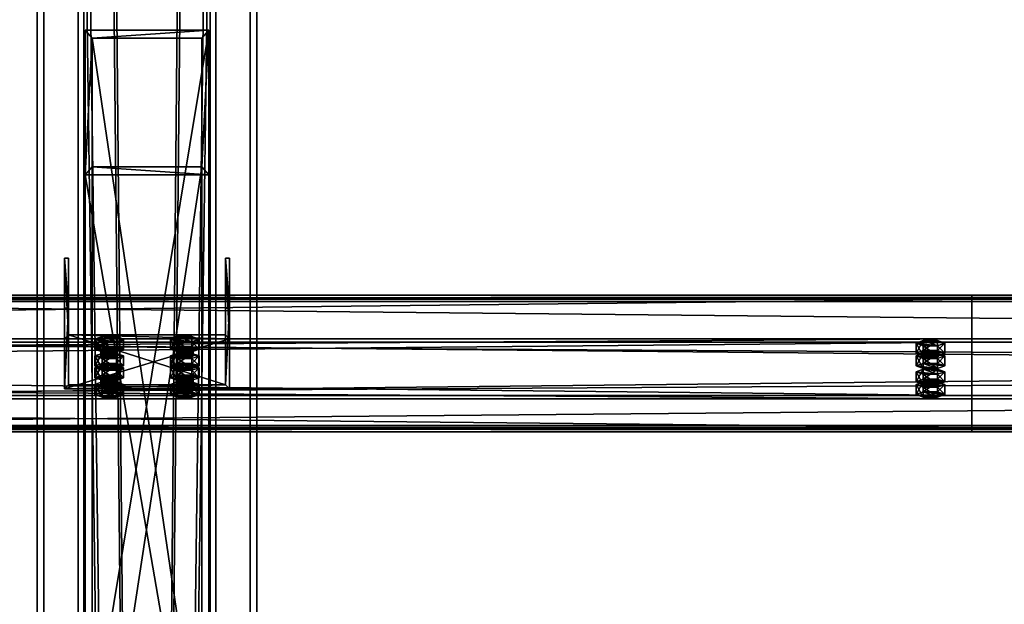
# Model space of a CAD drawing. Header units: millimetres. Extents: x -333 to 67333, y -930 to 39730.
# Tile 233 of 256: x 5407 to 6124, y 16351 to 16776. Entities that reach past the tile are written whole.
import ezdxf

# ---------------------------------------------------------------- set-up
doc = ezdxf.new("R2010")
doc.units = ezdxf.units.MM
for name, color, linetype in [('13', 7, 'Continuous'), ('4', 7, 'Continuous'), ('5', 7, 'Continuous'), ('6', 7, 'Continuous'), ('7', 7, 'Continuous'), ('95', 7, 'Continuous')]:
    doc.layers.add(name, color=color, linetype=linetype)

msp = doc.modelspace()

# ---------------------------------------------------------------- meshes
at = {"layer": '13', "color": 30}
mesh = msp.add_polyface(dxfattribs=at)
corners = [(6100.01, 16573.01, 6954.91), (6100.01, 16500.62, 6939.52), (-329.99, 16500.62, 6939.52), (-329.99, 16573.01, 6954.91), (6100.01, 16541.79, 6745.85), (-329.99, 16541.79, 6745.85), (6100.01, 16481.14, 6732.96), (-329.99, 16481.14, 6732.96), (6100.01, 16478.44, 6745.68), (-329.99, 16478.44, 6745.68), (6100.01, 16476.49, 6745.26), (-329.99, 16476.49, 6745.26), (6100.01, 16479.6, 6730.59), (-329.99, 16479.6, 6730.59), (6100.01, 16544.16, 6744.31), (-329.99, 16544.16, 6744.31), (6100.01, 16503, 6937.98), (-329.99, 16503, 6937.98), (6100.01, 16571.47, 6952.54), (-329.99, 16571.47, 6952.54), (6100.01, 16574.17, 6939.82), (-329.99, 16574.17, 6939.82), (6100.01, 16576.13, 6940.24), (-329.99, 16576.13, 6940.24)]
mesh.append_faces([[corners[k] for k in face] for face in [(0, 2, 3, 3), (1, 5, 2, 2), (4, 7, 5, 5), (6, 9, 7, 7), (8, 11, 9, 9), (10, 13, 11, 11), (12, 15, 13, 13), (14, 17, 15, 15), (16, 19, 17, 17), (18, 21, 19, 19), (20, 23, 21, 21), (22, 3, 23, 23), (8, 12, 10, 10), (20, 0, 22, 22), (11, 7, 9, 9)]], dxfattribs={"vtx0": -1, "color": 30})
mesh.append_faces([[corners[k] for k in face] for face in [(1, 16, 4, 4), (16, 0, 18, 18), (18, 0, 20, 20), (14, 4, 16, 16), (3, 19, 23, 23), (19, 2, 17, 17), (17, 2, 15, 15), (13, 7, 11, 11)]], dxfattribs={"vtx0": -1, "vtx1": -1, "color": 30})
mesh.append_faces([[corners[k] for k in face] for face in [(12, 8, 6, 6), (16, 1, 0, 0), (6, 14, 12, 12), (14, 6, 4, 4), (19, 3, 2, 2), (15, 2, 5, 5), (5, 13, 15, 15), (13, 5, 7, 7)]], dxfattribs={"vtx0": -1, "vtx2": -1, "vtx3": -1, "color": 30})
mesh.append_faces([[corners[k] for k in face] for face in [(21, 23, 19, 19)]], dxfattribs={"vtx1": -1, "color": 30})
mesh.append_faces([[corners[k] for k in face] for face in [(0, 1, 2, 2), (1, 4, 5, 5), (4, 6, 7, 7), (6, 8, 9, 9), (8, 10, 11, 11), (10, 12, 13, 13), (12, 14, 15, 15), (14, 16, 17, 17), (16, 18, 19, 19), (18, 20, 21, 21), (20, 22, 23, 23), (22, 0, 3, 3)]], dxfattribs={"vtx2": -1, "vtx3": -1, "color": 30})
mesh = msp.add_polyface(dxfattribs=at)
corners = [(11700.01, 16573.01, 6954.91), (11700.01, 16500.62, 6939.52), (4900.01, 16500.62, 6939.52), (4900.01, 16573.01, 6954.91), (11700.01, 16541.79, 6745.85), (4900.01, 16541.79, 6745.85), (11700.01, 16481.14, 6732.96), (4900.01, 16481.14, 6732.96), (11700.01, 16478.44, 6745.68), (4900.01, 16478.44, 6745.68), (11700.01, 16476.49, 6745.26), (4900.01, 16476.49, 6745.26), (11700.01, 16479.6, 6730.59), (4900.01, 16479.6, 6730.59), (11700.01, 16544.16, 6744.31), (4900.01, 16544.16, 6744.31), (11700.01, 16503, 6937.98), (4900.01, 16503, 6937.98), (11700.01, 16571.47, 6952.54), (4900.01, 16571.47, 6952.54), (11700.01, 16574.17, 6939.82), (4900.01, 16574.17, 6939.82), (11700.01, 16576.13, 6940.24), (4900.01, 16576.13, 6940.24)]
mesh.append_faces([[corners[k] for k in face] for face in [(0, 2, 3, 3), (1, 5, 2, 2), (4, 7, 5, 5), (6, 9, 7, 7), (8, 11, 9, 9), (10, 13, 11, 11), (12, 15, 13, 13), (14, 17, 15, 15), (16, 19, 17, 17), (18, 21, 19, 19), (20, 23, 21, 21), (22, 3, 23, 23), (8, 12, 10, 10), (20, 0, 22, 22), (3, 21, 23, 23), (11, 7, 9, 9)]], dxfattribs={"vtx0": -1, "color": 30})
mesh.append_faces([[corners[k] for k in face] for face in [(1, 16, 4, 4), (16, 0, 18, 18), (18, 0, 20, 20), (14, 4, 16, 16), (21, 3, 19, 19), (2, 19, 3, 3), (19, 2, 17, 17), (17, 2, 15, 15), (13, 7, 11, 11)]], dxfattribs={"vtx0": -1, "vtx1": -1, "color": 30})
mesh.append_faces([[corners[k] for k in face] for face in [(12, 8, 6, 6), (16, 1, 0, 0), (6, 14, 12, 12), (14, 6, 4, 4), (15, 2, 5, 5), (5, 13, 15, 15), (13, 5, 7, 7)]], dxfattribs={"vtx0": -1, "vtx2": -1, "vtx3": -1, "color": 30})
mesh.append_faces([[corners[k] for k in face] for face in [(0, 1, 2, 2), (1, 4, 5, 5), (4, 6, 7, 7), (6, 8, 9, 9), (8, 10, 11, 11), (10, 12, 13, 13), (12, 14, 15, 15), (14, 16, 17, 17), (16, 18, 19, 19), (18, 20, 21, 21), (20, 22, 23, 23), (22, 0, 3, 3)]], dxfattribs={"vtx2": -1, "vtx3": -1, "color": 30})
at = {"layer": '4', "color": 171}
mesh = msp.add_polyface(dxfattribs=at)
corners = [(5545, 16768.89, 6628.51), (5455, 16768.89, 6628.51), (5455, 16225.73, 5227.71), (5545, 16225.73, 5227.71), (5545, 16663.69, 6606.15), (5545, 16141.82, 5260.25), (5455, 16663.69, 6606.15), (5455, 16141.82, 5260.25), (5460, 16221.07, 5229.52), (5540, 16221.07, 5229.52), (5540, 16146.48, 5258.44), (5460, 16146.48, 5258.44), (5460, 16763.04, 6627.26), (5540, 16763.04, 6627.26), (5460, 16669.53, 6607.39), (5540, 16669.53, 6607.39)]
mesh.append_faces([[corners[k] for k in face] for face in [(0, 2, 3, 3), (4, 3, 5, 5), (6, 5, 7, 7), (1, 7, 2, 2), (12, 9, 8, 8), (14, 8, 11, 11), (15, 11, 10, 10), (13, 10, 9, 9)]], dxfattribs={"vtx0": -1, "color": 171})
mesh.append_faces([[corners[k] for k in face] for face in [(2, 8, 3, 3), (8, 7, 11, 11), (11, 7, 10, 10), (3, 9, 5, 5), (9, 3, 8, 8), (5, 10, 7, 7), (1, 12, 6, 6), (12, 0, 13, 13), (13, 0, 15, 15), (6, 14, 4, 4), (14, 6, 12, 12), (4, 15, 0, 0)]], dxfattribs={"vtx0": -1, "vtx1": -1, "color": 171})
mesh.append_faces([[corners[k] for k in face] for face in [(8, 2, 7, 7), (5, 9, 10, 10), (12, 1, 0, 0), (4, 14, 15, 15)]], dxfattribs={"vtx0": -1, "vtx2": -1, "vtx3": -1, "color": 171})
mesh.append_faces([[corners[k] for k in face] for face in [(0, 1, 2, 2), (4, 0, 3, 3), (6, 4, 5, 5), (1, 6, 7, 7), (12, 13, 9, 9), (14, 12, 8, 8), (15, 14, 11, 11), (13, 15, 10, 10)]], dxfattribs={"vtx2": -1, "vtx3": -1, "color": 171})
at = {"layer": '5', "color": 131}
mesh = msp.add_polyface(dxfattribs=at)
corners = [(5546, 9415, 2984), (5454, 9415, 2984), (5454, 19384.97, 2984), (5546, 19384.97, 2984), (5454, 9415, 3076), (5454, 19384.97, 3076), (5546, 9415, 3076), (5546, 19384.97, 3076), (5550, 9415, 2980), (5550, 9415, 3080), (5550, 19384.97, 3080), (5550, 19384.97, 2980), (5450, 9415, 3080), (5450, 19384.97, 3080), (5450, 9415, 2980), (5450, 19384.97, 2980)]
mesh.append_faces([[corners[k] for k in face] for face in [(0, 2, 3, 3), (1, 5, 2, 2), (4, 7, 5, 5), (6, 3, 7, 7), (8, 10, 11, 11), (9, 13, 10, 10), (12, 15, 13, 13), (14, 11, 15, 15)]], dxfattribs={"vtx0": -1, "color": 131})
mesh.append_faces([[corners[k] for k in face] for face in [(9, 6, 12, 12), (6, 8, 0, 0), (0, 8, 1, 1), (12, 4, 14, 14), (4, 12, 6, 6), (14, 1, 8, 8), (11, 3, 15, 15), (3, 10, 7, 7), (7, 10, 5, 5), (15, 2, 13, 13), (2, 15, 3, 3), (13, 5, 10, 10)]], dxfattribs={"vtx0": -1, "vtx1": -1, "color": 131})
mesh.append_faces([[corners[k] for k in face] for face in [(6, 9, 8, 8), (14, 4, 1, 1), (3, 11, 10, 10), (13, 2, 5, 5)]], dxfattribs={"vtx0": -1, "vtx2": -1, "vtx3": -1, "color": 131})
mesh.append_faces([[corners[k] for k in face] for face in [(0, 1, 2, 2), (1, 4, 5, 5), (4, 6, 7, 7), (6, 0, 3, 3), (8, 9, 10, 10), (9, 12, 13, 13), (12, 14, 15, 15), (14, 8, 11, 11)]], dxfattribs={"vtx2": -1, "vtx3": -1, "color": 131})
at = {"layer": '6', "color": 2}
mesh = msp.add_polyface(dxfattribs=at)
corners = [(5580, 19380.14, 7183.53), (5420, 19380.14, 7183.53), (5420, 7954.94, 4755.1), (5580, 7954.94, 4755.1), (5580, 19380.14, 7347.1), (5580, 7921.68, 4911.61), (5420, 19380.14, 7347.1), (5420, 7921.68, 4911.61), (5425, 7953.9, 4759.99), (5575, 7953.9, 4759.99), (5575, 7922.72, 4906.72), (5425, 7922.72, 4906.72), (5575, 19380.14, 7188.64), (5575, 19380.14, 7341.99), (5425, 19380.14, 7188.64), (5425, 19380.14, 7341.99)]
mesh.append_faces([[corners[k] for k in face] for face in [(0, 2, 3, 3), (4, 3, 5, 5), (6, 5, 7, 7), (1, 7, 2, 2), (12, 10, 9, 9), (14, 9, 8, 8), (15, 8, 11, 11), (13, 11, 10, 10)]], dxfattribs={"vtx0": -1, "color": 2})
mesh.append_faces([[corners[k] for k in face] for face in [(2, 8, 3, 3), (8, 7, 11, 11), (11, 7, 10, 10), (3, 9, 5, 5), (9, 3, 8, 8), (5, 10, 7, 7), (0, 12, 1, 1), (12, 4, 13, 13), (13, 4, 15, 15), (1, 14, 6, 6), (14, 1, 12, 12), (6, 15, 4, 4)]], dxfattribs={"vtx0": -1, "vtx1": -1, "color": 2})
mesh.append_faces([[corners[k] for k in face] for face in [(8, 2, 7, 7), (5, 9, 10, 10), (12, 0, 4, 4), (6, 14, 15, 15)]], dxfattribs={"vtx0": -1, "vtx2": -1, "vtx3": -1, "color": 2})
mesh.append_faces([[corners[k] for k in face] for face in [(0, 1, 2, 2), (4, 0, 3, 3), (6, 4, 5, 5), (1, 6, 7, 7), (12, 13, 10, 10), (14, 12, 9, 9), (15, 14, 8, 8), (13, 15, 11, 11)]], dxfattribs={"vtx2": -1, "vtx3": -1, "color": 2})
at = {"layer": '7', "color": 6}
mesh = msp.add_polyface(dxfattribs=at)
corners = [(5440.01, 16507.78, 6915.49), (5560.01, 16507.78, 6915.49), (5560.01, 16544.16, 6744.31), (5440.01, 16544.16, 6744.31), (5560.01, 16566.47, 6927.96), (5560.01, 16602.85, 6756.78), (5557.01, 16566.47, 6927.96), (5557.01, 16602.85, 6756.78), (5557.01, 16510.71, 6916.11), (5557.01, 16547.1, 6744.93), (5443.01, 16510.71, 6916.11), (5443.01, 16547.1, 6744.93), (5443.01, 16566.47, 6927.96), (5443.01, 16602.85, 6756.78), (5440.01, 16566.47, 6927.96), (5440.01, 16602.85, 6756.78)]
mesh.append_faces([[corners[k] for k in face] for face in [(0, 2, 3, 3), (1, 5, 2, 2), (4, 7, 5, 5), (6, 9, 7, 7), (8, 11, 9, 9), (10, 13, 11, 11), (12, 15, 13, 13), (14, 3, 15, 15), (12, 0, 14, 14), (7, 2, 5, 5)]], dxfattribs={"vtx0": -1, "color": 6})
mesh.append_faces([[corners[k] for k in face] for face in [(1, 8, 4, 4), (8, 0, 10, 10), (10, 0, 12, 12), (3, 11, 15, 15), (11, 2, 9, 9), (9, 2, 7, 7)]], dxfattribs={"vtx0": -1, "vtx1": -1, "color": 6})
mesh.append_faces([[corners[k] for k in face] for face in [(8, 1, 0, 0), (11, 3, 2, 2)]], dxfattribs={"vtx0": -1, "vtx2": -1, "vtx3": -1, "color": 6})
mesh.append_faces([[corners[k] for k in face] for face in [(6, 4, 8, 8), (13, 15, 11, 11)]], dxfattribs={"vtx1": -1, "color": 6})
mesh.append_faces([[corners[k] for k in face] for face in [(0, 1, 2, 2), (1, 4, 5, 5), (4, 6, 7, 7), (6, 8, 9, 9), (8, 10, 11, 11), (10, 12, 13, 13), (12, 14, 15, 15), (14, 0, 3, 3)]], dxfattribs={"vtx2": -1, "vtx3": -1, "color": 6})
at = {"layer": '95', "color": 20}
mesh = msp.add_polyface(dxfattribs=at)
corners = [(5466.51, 16531.81, 6792.8), (5467.31, 16537.32, 6790.91), (5466.51, 16536.7, 6793.84), (5467.31, 16532.43, 6789.87), (5469.51, 16532.89, 6787.72), (5469.51, 16537.78, 6788.76), (5472.51, 16533.06, 6786.93), (5472.51, 16537.95, 6787.97), (5475.51, 16532.89, 6787.72), (5475.51, 16537.78, 6788.76), (5477.71, 16532.43, 6789.87), (5477.71, 16537.32, 6790.91), (5478.51, 16536.7, 6793.84), (5478.51, 16531.81, 6792.8), (5477.71, 16536.08, 6796.78), (5467.31, 16531.19, 6795.74), (5467.31, 16536.08, 6796.78), (5472.51, 16535.45, 6799.71), (5469.51, 16535.62, 6798.92), (5475.51, 16535.62, 6798.92), (5462.12, 16536.7, 6793.84), (5467.31, 16538.57, 6785.04), (5467.31, 16545.91, 6786.6), (5462.12, 16544.04, 6795.4), (5477.71, 16538.57, 6785.04), (5477.71, 16545.91, 6786.6), (5482.9, 16536.7, 6793.84), (5482.9, 16544.04, 6795.4), (5477.71, 16534.83, 6802.65), (5477.71, 16542.17, 6804.2), (5467.31, 16534.83, 6802.65), (5467.31, 16542.17, 6804.2)]
mesh.append_faces([[corners[k] for k in face] for face in [(0, 1, 2, 2), (3, 5, 1, 1), (4, 7, 5, 5), (6, 9, 7, 7), (8, 11, 9, 9), (10, 12, 11, 11), (13, 14, 12, 12), (15, 2, 16, 16), (16, 17, 18, 18), (11, 7, 9, 9), (20, 22, 23, 23), (21, 25, 22, 22), (24, 27, 25, 25), (26, 29, 27, 27), (28, 31, 29, 29), (30, 23, 31, 31), (21, 26, 24, 24), (28, 20, 30, 30), (23, 29, 31, 31), (27, 22, 25, 25)]], dxfattribs={"vtx0": -1, "color": 20})
mesh.append_faces([[corners[k] for k in face] for face in [(17, 16, 19, 19), (19, 2, 14, 14), (14, 1, 12, 12), (12, 5, 11, 11), (26, 20, 28, 28), (29, 22, 27, 27)]], dxfattribs={"vtx0": -1, "vtx1": -1, "color": 20})
mesh.append_faces([[corners[k] for k in face] for face in [(19, 16, 2, 2), (14, 2, 1, 1), (12, 1, 5, 5), (11, 5, 7, 7), (26, 21, 20, 20), (29, 23, 22, 22)]], dxfattribs={"vtx0": -1, "vtx2": -1, "vtx3": -1, "color": 20})
mesh.append_faces([[corners[k] for k in face] for face in [(3, 4, 5, 5), (4, 6, 7, 7), (6, 8, 9, 9), (8, 10, 11, 11), (20, 21, 22, 22), (21, 24, 25, 25), (24, 26, 27, 27), (26, 28, 29, 29), (28, 30, 31, 31), (30, 20, 23, 23)]], dxfattribs={"vtx2": -1, "vtx3": -1, "color": 20})
mesh = msp.add_polyface(dxfattribs=at)
corners = [(5521.51, 16531.81, 6792.8), (5522.31, 16537.32, 6790.91), (5521.51, 16536.7, 6793.84), (5522.31, 16532.43, 6789.87), (5524.51, 16532.89, 6787.72), (5524.51, 16537.78, 6788.76), (5527.51, 16533.06, 6786.93), (5527.51, 16537.95, 6787.97), (5530.51, 16532.89, 6787.72), (5530.51, 16537.78, 6788.76), (5532.71, 16532.43, 6789.87), (5532.71, 16537.32, 6790.91), (5533.51, 16536.7, 6793.84), (5533.51, 16531.81, 6792.8), (5532.71, 16536.08, 6796.78), (5522.31, 16531.19, 6795.74), (5522.31, 16536.08, 6796.78), (5527.51, 16535.45, 6799.71), (5524.51, 16535.62, 6798.92), (5530.51, 16535.62, 6798.92), (5517.12, 16536.7, 6793.84), (5522.31, 16538.57, 6785.04), (5522.31, 16545.91, 6786.6), (5517.12, 16544.04, 6795.4), (5532.71, 16538.57, 6785.04), (5532.71, 16545.91, 6786.6), (5537.9, 16536.7, 6793.84), (5537.9, 16544.04, 6795.4), (5532.71, 16534.83, 6802.65), (5532.71, 16542.17, 6804.2), (5522.31, 16534.83, 6802.65), (5522.31, 16542.17, 6804.2)]
mesh.append_faces([[corners[k] for k in face] for face in [(0, 1, 2, 2), (3, 5, 1, 1), (4, 7, 5, 5), (6, 9, 7, 7), (8, 11, 9, 9), (10, 12, 11, 11), (13, 14, 12, 12), (15, 2, 16, 16), (16, 17, 18, 18), (11, 7, 9, 9), (20, 22, 23, 23), (21, 25, 22, 22), (24, 27, 25, 25), (26, 29, 27, 27), (28, 31, 29, 29), (30, 23, 31, 31), (21, 26, 24, 24), (28, 20, 30, 30), (23, 29, 31, 31), (27, 22, 25, 25)]], dxfattribs={"vtx0": -1, "color": 20})
mesh.append_faces([[corners[k] for k in face] for face in [(17, 16, 19, 19), (19, 2, 14, 14), (14, 1, 12, 12), (12, 5, 11, 11), (26, 20, 28, 28), (29, 22, 27, 27)]], dxfattribs={"vtx0": -1, "vtx1": -1, "color": 20})
mesh.append_faces([[corners[k] for k in face] for face in [(19, 16, 2, 2), (14, 2, 1, 1), (12, 1, 5, 5), (11, 5, 7, 7), (26, 21, 20, 20), (29, 23, 22, 22)]], dxfattribs={"vtx0": -1, "vtx2": -1, "vtx3": -1, "color": 20})
mesh.append_faces([[corners[k] for k in face] for face in [(3, 4, 5, 5), (4, 6, 7, 7), (6, 8, 9, 9), (8, 10, 11, 11), (20, 21, 22, 22), (21, 24, 25, 25), (24, 26, 27, 27), (26, 28, 29, 29), (28, 30, 31, 31), (30, 20, 23, 23)]], dxfattribs={"vtx2": -1, "vtx3": -1, "color": 20})
mesh = msp.add_polyface(dxfattribs=at)
corners = [(6064.01, 16511.02, 6890.62), (6064.81, 16511.64, 6887.68), (6064.81, 16513.6, 6888.1), (6064.01, 16512.98, 6891.03), (6067.01, 16512.1, 6885.53), (6067.01, 16514.06, 6885.95), (6070.01, 16512.27, 6884.75), (6070.01, 16514.22, 6885.16), (6073.01, 16512.1, 6885.53), (6073.01, 16514.06, 6885.95), (6075.21, 16511.64, 6887.68), (6075.21, 16513.6, 6888.1), (6076.01, 16511.02, 6890.62), (6076.01, 16512.98, 6891.03), (6075.21, 16510.4, 6893.55), (6075.21, 16512.35, 6893.97), (6073.01, 16509.94, 6895.7), (6073.01, 16511.9, 6896.12), (6070.01, 16509.77, 6896.49), (6070.01, 16511.73, 6896.9), (6067.01, 16509.94, 6895.7), (6067.01, 16511.9, 6896.12), (6064.81, 16510.4, 6893.55), (6064.81, 16512.35, 6893.97), (6059.62, 16512.98, 6891.03), (6064.81, 16514.85, 6882.23), (6064.81, 16522.18, 6883.79), (6059.62, 16520.31, 6892.59), (6075.21, 16514.85, 6882.23), (6075.21, 16522.18, 6883.79), (6080.4, 16512.98, 6891.03), (6080.4, 16520.31, 6892.59), (6075.21, 16511.1, 6899.84), (6075.21, 16518.44, 6901.4), (6064.81, 16511.1, 6899.84), (6064.81, 16518.44, 6901.4), (6059.62, 16503.68, 6889.06), (6064.81, 16505.55, 6880.25), (6064.81, 16512.89, 6881.81), (6059.62, 16511.02, 6890.62), (6075.21, 16505.55, 6880.25), (6075.21, 16512.89, 6881.81), (6080.4, 16503.68, 6889.06), (6080.4, 16511.02, 6890.62), (6075.21, 16501.81, 6897.86), (6075.21, 16509.15, 6899.42), (6064.81, 16501.81, 6897.86), (6064.81, 16509.15, 6899.42), (6064.01, 16531.81, 6792.8), (6064.81, 16532.43, 6789.87), (6064.81, 16534.39, 6790.28), (6064.01, 16533.77, 6793.22), (6067.01, 16532.89, 6787.72), (6067.01, 16534.85, 6788.14), (6070.01, 16533.06, 6786.93), (6070.01, 16535.01, 6787.35), (6073.01, 16532.89, 6787.72), (6073.01, 16534.85, 6788.14), (6075.21, 16532.43, 6789.87), (6075.21, 16534.39, 6790.28), (6076.01, 16531.81, 6792.8), (6076.01, 16533.77, 6793.22), (6075.21, 16531.19, 6795.74), (6075.21, 16533.14, 6796.15), (6073.01, 16530.73, 6797.89), (6073.01, 16532.69, 6798.3), (6070.01, 16530.56, 6798.67), (6070.01, 16532.52, 6799.09), (6067.01, 16530.73, 6797.89), (6067.01, 16532.69, 6798.3), (6064.81, 16531.19, 6795.74), (6064.81, 16533.14, 6796.15), (6059.62, 16533.77, 6793.22), (6064.81, 16535.64, 6784.41), (6064.81, 16542.97, 6785.97), (6059.62, 16541.1, 6794.78), (6075.21, 16535.64, 6784.41), (6075.21, 16542.97, 6785.97), (6080.4, 16533.77, 6793.22), (6080.4, 16541.1, 6794.78), (6075.21, 16531.9, 6802.02), (6075.21, 16539.23, 6803.58), (6064.81, 16531.9, 6802.02), (6064.81, 16539.23, 6803.58), (6059.62, 16524.47, 6791.24), (6064.81, 16526.35, 6782.44), (6064.81, 16533.68, 6784), (6059.62, 16531.81, 6792.8), (6075.21, 16526.35, 6782.44), (6075.21, 16533.68, 6784), (6080.4, 16524.47, 6791.24), (6080.4, 16531.81, 6792.8), (6075.21, 16522.6, 6800.05), (6075.21, 16529.94, 6801.61), (6064.81, 16522.6, 6800.05), (6064.81, 16529.94, 6801.61)]
mesh.append_faces([[corners[k] for k in face] for face in [(0, 2, 3, 3), (1, 5, 2, 2), (4, 7, 5, 5), (6, 9, 7, 7), (8, 11, 9, 9), (10, 13, 11, 11), (12, 15, 13, 13), (14, 17, 15, 15), (16, 19, 17, 17), (18, 21, 19, 19), (20, 23, 21, 21), (22, 3, 23, 23), (6, 10, 8, 8), (18, 22, 20, 20), (21, 17, 19, 19), (11, 7, 9, 9), (24, 26, 27, 27), (25, 29, 26, 26), (28, 31, 29, 29), (30, 33, 31, 31), (32, 35, 33, 33), (34, 27, 35, 35), (25, 30, 28, 28), (32, 24, 34, 34), (27, 33, 35, 35), (31, 26, 29, 29), (36, 38, 39, 39), (37, 41, 38, 38), (40, 43, 41, 41), (42, 45, 43, 43), (44, 47, 45, 45), (46, 39, 47, 47), (37, 42, 40, 40), (44, 36, 46, 46), (39, 45, 47, 47), (43, 38, 41, 41), (48, 50, 51, 51), (49, 53, 50, 50), (52, 55, 53, 53), (54, 57, 55, 55), (56, 59, 57, 57), (58, 61, 59, 59), (60, 63, 61, 61), (62, 65, 63, 63), (64, 67, 65, 65), (66, 69, 67, 67), (68, 71, 69, 69), (70, 51, 71, 71), (52, 56, 54, 54), (66, 70, 68, 68), (71, 67, 69, 69), (59, 55, 57, 57), (72, 74, 75, 75), (73, 77, 74, 74), (76, 79, 77, 77), (78, 81, 79, 79), (80, 83, 81, 81), (82, 75, 83, 83), (73, 78, 76, 76), (80, 72, 82, 82), (75, 81, 83, 83), (79, 74, 77, 77), (84, 86, 87, 87), (85, 89, 86, 86), (88, 91, 89, 89), (90, 93, 91, 91), (92, 95, 93, 93), (94, 87, 95, 95), (85, 90, 88, 88), (92, 84, 94, 94), (87, 93, 95, 95), (91, 86, 89, 89)]], dxfattribs={"vtx0": -1, "color": 20})
mesh.append_faces([[corners[k] for k in face] for face in [(10, 4, 12, 12), (12, 1, 14, 14), (14, 0, 16, 16), (16, 22, 18, 18), (17, 3, 15, 15), (15, 2, 13, 13), (13, 5, 11, 11), (30, 25, 32, 32), (33, 26, 31, 31), (42, 37, 44, 44), (45, 38, 43, 43), (56, 52, 58, 58), (58, 52, 60, 60), (60, 49, 62, 62), (62, 48, 64, 64), (64, 70, 66, 66), (67, 71, 65, 65), (65, 51, 63, 63), (63, 50, 61, 61), (61, 53, 59, 59), (78, 73, 80, 80), (81, 74, 79, 79), (90, 85, 92, 92), (93, 86, 91, 91)]], dxfattribs={"vtx0": -1, "vtx1": -1, "color": 20})
mesh.append_faces([[corners[k] for k in face] for face in [(10, 6, 4, 4), (12, 4, 1, 1), (14, 1, 0, 0), (16, 0, 22, 22), (17, 21, 23, 23), (17, 23, 3, 3), (15, 3, 2, 2), (13, 2, 5, 5), (11, 5, 7, 7), (32, 25, 24, 24), (33, 27, 26, 26), (44, 37, 36, 36), (45, 39, 38, 38), (60, 52, 49, 49), (62, 49, 48, 48), (64, 48, 70, 70), (65, 71, 51, 51), (63, 51, 50, 50), (61, 50, 53, 53), (59, 53, 55, 55), (80, 73, 72, 72), (81, 75, 74, 74), (92, 85, 84, 84), (93, 87, 86, 86)]], dxfattribs={"vtx0": -1, "vtx2": -1, "vtx3": -1, "color": 20})
mesh.append_faces([[corners[k] for k in face] for face in [(0, 1, 2, 2), (1, 4, 5, 5), (4, 6, 7, 7), (6, 8, 9, 9), (8, 10, 11, 11), (10, 12, 13, 13), (12, 14, 15, 15), (14, 16, 17, 17), (16, 18, 19, 19), (18, 20, 21, 21), (20, 22, 23, 23), (22, 0, 3, 3), (24, 25, 26, 26), (25, 28, 29, 29), (28, 30, 31, 31), (30, 32, 33, 33), (32, 34, 35, 35), (34, 24, 27, 27), (36, 37, 38, 38), (37, 40, 41, 41), (40, 42, 43, 43), (42, 44, 45, 45), (44, 46, 47, 47), (46, 36, 39, 39), (48, 49, 50, 50), (49, 52, 53, 53), (52, 54, 55, 55), (54, 56, 57, 57), (56, 58, 59, 59), (58, 60, 61, 61), (60, 62, 63, 63), (62, 64, 65, 65), (64, 66, 67, 67), (66, 68, 69, 69), (68, 70, 71, 71), (70, 48, 51, 51), (72, 73, 74, 74), (73, 76, 77, 77), (76, 78, 79, 79), (78, 80, 81, 81), (80, 82, 83, 83), (82, 72, 75, 75), (84, 85, 86, 86), (85, 88, 89, 89), (88, 90, 91, 91), (90, 92, 93, 93), (92, 94, 95, 95), (94, 84, 87, 87)]], dxfattribs={"vtx2": -1, "vtx3": -1, "color": 20})
mesh = msp.add_polyface(dxfattribs=at)
corners = [(5482.9, 16523.25, 6893.22), (5467.31, 16525.12, 6884.41), (5477.71, 16525.12, 6884.41), (5466.51, 16531.81, 6792.8), (5467.31, 16532.43, 6789.87), (5467.31, 16537.32, 6790.91), (5477.71, 16532.43, 6789.87), (5478.51, 16531.81, 6792.8), (5478.51, 16536.7, 6793.84), (5477.71, 16531.19, 6795.74), (5477.71, 16536.08, 6796.78), (5475.51, 16530.73, 6797.89), (5475.51, 16535.62, 6798.92), (5472.51, 16530.56, 6798.67), (5472.51, 16535.45, 6799.71), (5469.51, 16530.73, 6797.89), (5469.51, 16535.62, 6798.92), (5467.31, 16531.19, 6795.74), (5467.31, 16536.08, 6796.78), (5466.51, 16536.7, 6793.84), (5472.51, 16533.06, 6786.93), (5475.51, 16532.89, 6787.72), (5469.51, 16532.89, 6787.72), (5462.12, 16524.47, 6791.24), (5467.31, 16526.35, 6782.44), (5467.31, 16533.68, 6784), (5462.12, 16531.81, 6792.8), (5477.71, 16526.35, 6782.44), (5477.71, 16533.68, 6784), (5482.9, 16524.47, 6791.24), (5482.9, 16531.81, 6792.8), (5477.71, 16522.6, 6800.05), (5477.71, 16529.94, 6801.61), (5467.31, 16522.6, 6800.05), (5467.31, 16529.94, 6801.61)]
mesh.append_faces([[corners[k] for k in face] for face in [(0, 1, 2, 2), (9, 12, 10, 10), (11, 14, 12, 12), (13, 16, 14, 14), (15, 18, 16, 16), (20, 6, 21, 21), (11, 15, 13, 13), (23, 25, 26, 26), (24, 28, 25, 25), (27, 30, 28, 28), (29, 32, 30, 30), (31, 34, 32, 32), (33, 26, 34, 34), (24, 29, 27, 27), (26, 32, 34, 34), (30, 25, 28, 28)]], dxfattribs={"vtx0": -1, "color": 20})
mesh.append_faces([[corners[k] for k in face] for face in [(6, 22, 7, 7), (7, 4, 9, 9), (9, 3, 11, 11), (29, 24, 31, 31), (32, 25, 30, 30)]], dxfattribs={"vtx0": -1, "vtx1": -1, "color": 20})
mesh.append_faces([[corners[k] for k in face] for face in [(6, 20, 22, 22), (7, 22, 4, 4), (9, 4, 3, 3), (11, 3, 17, 17), (11, 17, 15, 15), (31, 24, 23, 23), (32, 26, 25, 25)]], dxfattribs={"vtx0": -1, "vtx2": -1, "vtx3": -1, "color": 20})
mesh.append_faces([[corners[k] for k in face] for face in [(3, 4, 5, 5), (6, 7, 8, 8), (7, 9, 10, 10), (9, 11, 12, 12), (11, 13, 14, 14), (13, 15, 16, 16), (15, 17, 18, 18), (17, 3, 19, 19), (23, 24, 25, 25), (24, 27, 28, 28), (27, 29, 30, 30), (29, 31, 32, 32), (31, 33, 34, 34), (33, 23, 26, 26)]], dxfattribs={"vtx2": -1, "vtx3": -1, "color": 20})
mesh = msp.add_polyface(dxfattribs=at)
corners = [(5537.9, 16523.25, 6893.22), (5522.31, 16525.12, 6884.41), (5532.71, 16525.12, 6884.41), (5521.51, 16531.81, 6792.8), (5522.31, 16532.43, 6789.87), (5522.31, 16537.32, 6790.91), (5532.71, 16532.43, 6789.87), (5533.51, 16531.81, 6792.8), (5533.51, 16536.7, 6793.84), (5532.71, 16531.19, 6795.74), (5532.71, 16536.08, 6796.78), (5530.51, 16530.73, 6797.89), (5530.51, 16535.62, 6798.92), (5527.51, 16530.56, 6798.67), (5527.51, 16535.45, 6799.71), (5524.51, 16530.73, 6797.89), (5524.51, 16535.62, 6798.92), (5522.31, 16531.19, 6795.74), (5522.31, 16536.08, 6796.78), (5521.51, 16536.7, 6793.84), (5527.51, 16533.06, 6786.93), (5530.51, 16532.89, 6787.72), (5524.51, 16532.89, 6787.72), (5517.12, 16524.47, 6791.24), (5522.31, 16526.35, 6782.44), (5522.31, 16533.68, 6784), (5517.12, 16531.81, 6792.8), (5532.71, 16526.35, 6782.44), (5532.71, 16533.68, 6784), (5537.9, 16524.47, 6791.24), (5537.9, 16531.81, 6792.8), (5532.71, 16522.6, 6800.05), (5532.71, 16529.94, 6801.61), (5522.31, 16522.6, 6800.05), (5522.31, 16529.94, 6801.61)]
mesh.append_faces([[corners[k] for k in face] for face in [(0, 1, 2, 2), (9, 12, 10, 10), (11, 14, 12, 12), (13, 16, 14, 14), (15, 18, 16, 16), (20, 6, 21, 21), (11, 15, 13, 13), (23, 25, 26, 26), (24, 28, 25, 25), (27, 30, 28, 28), (29, 32, 30, 30), (31, 34, 32, 32), (33, 26, 34, 34), (24, 29, 27, 27), (26, 32, 34, 34), (30, 25, 28, 28)]], dxfattribs={"vtx0": -1, "color": 20})
mesh.append_faces([[corners[k] for k in face] for face in [(6, 22, 7, 7), (7, 4, 9, 9), (9, 3, 11, 11), (29, 24, 31, 31), (32, 25, 30, 30)]], dxfattribs={"vtx0": -1, "vtx1": -1, "color": 20})
mesh.append_faces([[corners[k] for k in face] for face in [(6, 20, 22, 22), (7, 22, 4, 4), (9, 4, 3, 3), (11, 3, 17, 17), (11, 17, 15, 15), (31, 24, 23, 23), (32, 26, 25, 25)]], dxfattribs={"vtx0": -1, "vtx2": -1, "vtx3": -1, "color": 20})
mesh.append_faces([[corners[k] for k in face] for face in [(3, 4, 5, 5), (6, 7, 8, 8), (7, 9, 10, 10), (9, 11, 12, 12), (11, 13, 14, 14), (13, 15, 16, 16), (15, 17, 18, 18), (17, 3, 19, 19), (23, 24, 25, 25), (24, 27, 28, 28), (27, 29, 30, 30), (29, 31, 32, 32), (31, 33, 34, 34), (33, 23, 26, 26)]], dxfattribs={"vtx2": -1, "vtx3": -1, "color": 20})
mesh = msp.add_polyface(dxfattribs=at)
corners = [(5466.51, 16511.02, 6890.62), (5467.31, 16516.53, 6888.72), (5466.51, 16515.91, 6891.66), (5467.31, 16511.64, 6887.68), (5469.51, 16512.1, 6885.53), (5469.51, 16516.99, 6886.57), (5472.51, 16512.27, 6884.75), (5472.51, 16517.16, 6885.79), (5475.51, 16512.1, 6885.53), (5475.51, 16516.99, 6886.57), (5477.71, 16511.64, 6887.68), (5477.71, 16516.53, 6888.72), (5478.51, 16515.91, 6891.66), (5478.51, 16511.02, 6890.62), (5477.71, 16515.29, 6894.59), (5467.31, 16510.4, 6893.55), (5467.31, 16515.29, 6894.59), (5472.51, 16514.66, 6897.53), (5469.51, 16514.83, 6896.74), (5475.51, 16514.83, 6896.74), (5462.12, 16515.91, 6891.66), (5467.31, 16517.78, 6882.85), (5467.31, 16525.12, 6884.41), (5462.12, 16523.25, 6893.22), (5477.71, 16517.78, 6882.85), (5477.71, 16525.12, 6884.41), (5482.9, 16515.91, 6891.66), (5482.9, 16523.25, 6893.22), (5477.71, 16514.04, 6900.46), (5477.71, 16521.38, 6902.02), (5467.31, 16514.04, 6900.46), (5467.31, 16521.38, 6902.02), (5477.71, 16522.6, 6800.05), (5462.12, 16524.47, 6791.24), (5467.31, 16522.6, 6800.05)]
mesh.append_faces([[corners[k] for k in face] for face in [(0, 1, 2, 2), (3, 5, 1, 1), (4, 7, 5, 5), (6, 9, 7, 7), (8, 11, 9, 9), (10, 12, 11, 11), (13, 14, 12, 12), (15, 2, 16, 16), (16, 17, 18, 18), (11, 7, 9, 9), (20, 22, 23, 23), (21, 25, 22, 22), (24, 27, 25, 25), (26, 29, 27, 27), (28, 31, 29, 29), (30, 23, 31, 31), (21, 26, 24, 24), (28, 20, 30, 30), (23, 29, 31, 31), (32, 33, 34, 34)]], dxfattribs={"vtx0": -1, "color": 20})
mesh.append_faces([[corners[k] for k in face] for face in [(17, 16, 19, 19), (19, 2, 14, 14), (14, 1, 12, 12), (12, 5, 11, 11), (26, 20, 28, 28), (29, 22, 27, 27)]], dxfattribs={"vtx0": -1, "vtx1": -1, "color": 20})
mesh.append_faces([[corners[k] for k in face] for face in [(19, 16, 2, 2), (14, 2, 1, 1), (12, 1, 5, 5), (11, 5, 7, 7), (26, 21, 20, 20), (29, 23, 22, 22)]], dxfattribs={"vtx0": -1, "vtx2": -1, "vtx3": -1, "color": 20})
mesh.append_faces([[corners[k] for k in face] for face in [(3, 4, 5, 5), (4, 6, 7, 7), (6, 8, 9, 9), (8, 10, 11, 11), (20, 21, 22, 22), (21, 24, 25, 25), (24, 26, 27, 27), (26, 28, 29, 29), (28, 30, 31, 31), (30, 20, 23, 23)]], dxfattribs={"vtx2": -1, "vtx3": -1, "color": 20})
mesh = msp.add_polyface(dxfattribs=at)
corners = [(5521.51, 16511.02, 6890.62), (5522.31, 16516.53, 6888.72), (5521.51, 16515.91, 6891.66), (5522.31, 16511.64, 6887.68), (5524.51, 16512.1, 6885.53), (5524.51, 16516.99, 6886.57), (5527.51, 16512.27, 6884.75), (5527.51, 16517.16, 6885.79), (5530.51, 16512.1, 6885.53), (5530.51, 16516.99, 6886.57), (5532.71, 16511.64, 6887.68), (5532.71, 16516.53, 6888.72), (5533.51, 16515.91, 6891.66), (5533.51, 16511.02, 6890.62), (5532.71, 16515.29, 6894.59), (5522.31, 16510.4, 6893.55), (5522.31, 16515.29, 6894.59), (5527.51, 16514.66, 6897.53), (5524.51, 16514.83, 6896.74), (5530.51, 16514.83, 6896.74), (5517.12, 16515.91, 6891.66), (5522.31, 16517.78, 6882.85), (5522.31, 16525.12, 6884.41), (5517.12, 16523.25, 6893.22), (5532.71, 16517.78, 6882.85), (5532.71, 16525.12, 6884.41), (5537.9, 16515.91, 6891.66), (5537.9, 16523.25, 6893.22), (5532.71, 16514.04, 6900.46), (5532.71, 16521.38, 6902.02), (5522.31, 16514.04, 6900.46), (5522.31, 16521.38, 6902.02), (5532.71, 16522.6, 6800.05), (5517.12, 16524.47, 6791.24), (5522.31, 16522.6, 6800.05)]
mesh.append_faces([[corners[k] for k in face] for face in [(0, 1, 2, 2), (3, 5, 1, 1), (4, 7, 5, 5), (6, 9, 7, 7), (8, 11, 9, 9), (10, 12, 11, 11), (13, 14, 12, 12), (15, 2, 16, 16), (16, 17, 18, 18), (11, 7, 9, 9), (20, 22, 23, 23), (21, 25, 22, 22), (24, 27, 25, 25), (26, 29, 27, 27), (28, 31, 29, 29), (30, 23, 31, 31), (21, 26, 24, 24), (28, 20, 30, 30), (23, 29, 31, 31), (32, 33, 34, 34)]], dxfattribs={"vtx0": -1, "color": 20})
mesh.append_faces([[corners[k] for k in face] for face in [(17, 16, 19, 19), (19, 2, 14, 14), (14, 1, 12, 12), (12, 5, 11, 11), (26, 21, 28, 28), (29, 22, 27, 27)]], dxfattribs={"vtx0": -1, "vtx1": -1, "color": 20})
mesh.append_faces([[corners[k] for k in face] for face in [(19, 16, 2, 2), (14, 2, 1, 1), (12, 1, 5, 5), (11, 5, 7, 7), (28, 21, 20, 20), (29, 23, 22, 22)]], dxfattribs={"vtx0": -1, "vtx2": -1, "vtx3": -1, "color": 20})
mesh.append_faces([[corners[k] for k in face] for face in [(3, 4, 5, 5), (4, 6, 7, 7), (6, 8, 9, 9), (8, 10, 11, 11), (20, 21, 22, 22), (21, 24, 25, 25), (24, 26, 27, 27), (26, 28, 29, 29), (28, 30, 31, 31), (30, 20, 23, 23)]], dxfattribs={"vtx2": -1, "vtx3": -1, "color": 20})
mesh = msp.add_polyface(dxfattribs=at)
corners = [(5466.51, 16511.02, 6890.62), (5467.31, 16511.64, 6887.68), (5467.31, 16516.53, 6888.72), (5477.71, 16511.64, 6887.68), (5478.51, 16511.02, 6890.62), (5478.51, 16515.91, 6891.66), (5477.71, 16510.4, 6893.55), (5477.71, 16515.29, 6894.59), (5475.51, 16509.94, 6895.7), (5475.51, 16514.83, 6896.74), (5472.51, 16509.77, 6896.49), (5472.51, 16514.66, 6897.53), (5469.51, 16509.94, 6895.7), (5469.51, 16514.83, 6896.74), (5467.31, 16510.4, 6893.55), (5467.31, 16515.29, 6894.59), (5466.51, 16515.91, 6891.66), (5472.51, 16512.27, 6884.75), (5475.51, 16512.1, 6885.53), (5469.51, 16512.1, 6885.53), (5462.12, 16503.68, 6889.06), (5467.31, 16505.55, 6880.25), (5467.31, 16512.89, 6881.81), (5462.12, 16511.02, 6890.62), (5477.71, 16505.55, 6880.25), (5477.71, 16512.89, 6881.81), (5482.9, 16503.68, 6889.06), (5482.9, 16511.02, 6890.62), (5477.71, 16501.81, 6897.86), (5477.71, 16509.15, 6899.42), (5467.31, 16501.81, 6897.86), (5467.31, 16509.15, 6899.42)]
mesh.append_faces([[corners[k] for k in face] for face in [(6, 9, 7, 7), (8, 11, 9, 9), (10, 13, 11, 11), (12, 15, 13, 13), (17, 3, 18, 18), (8, 12, 10, 10), (20, 22, 23, 23), (21, 25, 22, 22), (24, 27, 25, 25), (26, 29, 27, 27), (28, 31, 29, 29), (30, 23, 31, 31), (21, 26, 24, 24), (28, 20, 30, 30), (23, 29, 31, 31), (27, 22, 25, 25)]], dxfattribs={"vtx0": -1, "color": 20})
mesh.append_faces([[corners[k] for k in face] for face in [(3, 19, 4, 4), (4, 0, 6, 6), (6, 0, 8, 8), (26, 21, 28, 28), (29, 22, 27, 27)]], dxfattribs={"vtx0": -1, "vtx1": -1, "color": 20})
mesh.append_faces([[corners[k] for k in face] for face in [(3, 17, 19, 19), (4, 19, 1, 1), (4, 1, 0, 0), (8, 0, 14, 14), (8, 14, 12, 12), (28, 21, 20, 20), (29, 23, 22, 22)]], dxfattribs={"vtx0": -1, "vtx2": -1, "vtx3": -1, "color": 20})
mesh.append_faces([[corners[k] for k in face] for face in [(0, 1, 2, 2), (3, 4, 5, 5), (4, 6, 7, 7), (6, 8, 9, 9), (8, 10, 11, 11), (10, 12, 13, 13), (12, 14, 15, 15), (14, 0, 16, 16), (20, 21, 22, 22), (21, 24, 25, 25), (24, 26, 27, 27), (26, 28, 29, 29), (28, 30, 31, 31), (30, 20, 23, 23)]], dxfattribs={"vtx2": -1, "vtx3": -1, "color": 20})
mesh = msp.add_polyface(dxfattribs=at)
corners = [(5521.51, 16511.02, 6890.62), (5522.31, 16511.64, 6887.68), (5522.31, 16516.53, 6888.72), (5532.71, 16511.64, 6887.68), (5533.51, 16511.02, 6890.62), (5533.51, 16515.91, 6891.66), (5532.71, 16510.4, 6893.55), (5532.71, 16515.29, 6894.59), (5530.51, 16509.94, 6895.7), (5530.51, 16514.83, 6896.74), (5527.51, 16509.77, 6896.49), (5527.51, 16514.66, 6897.53), (5524.51, 16509.94, 6895.7), (5524.51, 16514.83, 6896.74), (5522.31, 16510.4, 6893.55), (5522.31, 16515.29, 6894.59), (5521.51, 16515.91, 6891.66), (5527.51, 16512.27, 6884.75), (5530.51, 16512.1, 6885.53), (5524.51, 16512.1, 6885.53), (5517.12, 16503.68, 6889.06), (5522.31, 16505.55, 6880.25), (5522.31, 16512.89, 6881.81), (5517.12, 16511.02, 6890.62), (5532.71, 16505.55, 6880.25), (5532.71, 16512.89, 6881.81), (5537.9, 16503.68, 6889.06), (5537.9, 16511.02, 6890.62), (5532.71, 16501.81, 6897.86), (5532.71, 16509.15, 6899.42), (5522.31, 16501.81, 6897.86), (5522.31, 16509.15, 6899.42)]
mesh.append_faces([[corners[k] for k in face] for face in [(6, 9, 7, 7), (8, 11, 9, 9), (10, 13, 11, 11), (12, 15, 13, 13), (17, 3, 18, 18), (8, 12, 10, 10), (20, 22, 23, 23), (21, 25, 22, 22), (24, 27, 25, 25), (26, 29, 27, 27), (28, 31, 29, 29), (30, 23, 31, 31), (21, 26, 24, 24), (28, 20, 30, 30), (23, 29, 31, 31), (27, 22, 25, 25)]], dxfattribs={"vtx0": -1, "color": 20})
mesh.append_faces([[corners[k] for k in face] for face in [(3, 19, 4, 4), (4, 0, 6, 6), (6, 0, 8, 8), (26, 21, 28, 28), (29, 22, 27, 27)]], dxfattribs={"vtx0": -1, "vtx1": -1, "color": 20})
mesh.append_faces([[corners[k] for k in face] for face in [(3, 17, 19, 19), (4, 19, 1, 1), (4, 1, 0, 0), (8, 0, 14, 14), (8, 14, 12, 12), (28, 21, 20, 20), (29, 23, 22, 22)]], dxfattribs={"vtx0": -1, "vtx2": -1, "vtx3": -1, "color": 20})
mesh.append_faces([[corners[k] for k in face] for face in [(0, 1, 2, 2), (3, 4, 5, 5), (4, 6, 7, 7), (6, 8, 9, 9), (8, 10, 11, 11), (10, 12, 13, 13), (12, 14, 15, 15), (14, 0, 16, 16), (20, 21, 22, 22), (21, 24, 25, 25), (24, 26, 27, 27), (26, 28, 29, 29), (28, 30, 31, 31), (30, 20, 23, 23)]], dxfattribs={"vtx2": -1, "vtx3": -1, "color": 20})

doc.saveas('drawing.dxf')
